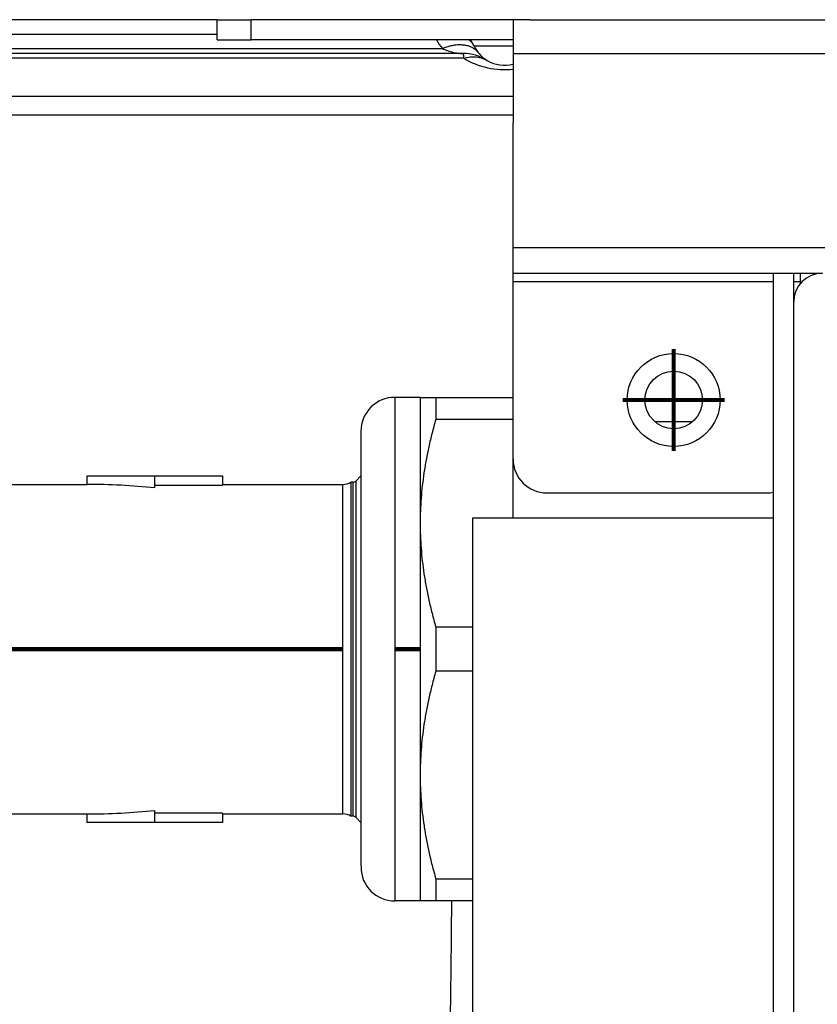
# Model space of a CAD drawing. Header units: inches. Extents: x -7205 to -1528, y -2875 to 5222.
# Tile 67 of 104: x -4702 to -4655, y 3041 to 3100. Entities that reach past the tile are written whole.
import ezdxf

# ---------------------------------------------------------------- set-up
doc = ezdxf.new("R2010")
doc.units = ezdxf.units.IN
doc.linetypes.add('DOT_CENTER', pattern=[14, 12, -1, 0, -1])
doc.layers.add('1', color=7, linetype='Continuous')

msp = doc.modelspace()

# ---------------------------------------------------------------- linework, layer by layer
at = {"color": 7, "linetype": 'Continuous'}
for p, q in [((-4690.000006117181, 3099.578575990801), (-4705.25393022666, 3099.578575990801)), ((-4690.000006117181, 3099.578575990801), (-4705.246772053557, 3099.578575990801)), ((-4690.000006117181, 3098.378575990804), (-4690.000006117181, 3099.578575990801)), ((-4690.000006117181, 3099.578575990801), (-4689.121326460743, 3099.578575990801)), ((-4690.000006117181, 3099.578575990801), (-4689.121326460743, 3099.578575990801)), ((-4690.000006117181, 3099.578575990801), (-4689.121326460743, 3099.578575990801)), ((-4689.121326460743, 3099.578575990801), (-4688.000006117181, 3099.578575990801)), ((-4689.121326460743, 3099.578575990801), (-4688.000006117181, 3099.578575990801)), ((-4689.121326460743, 3099.578575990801), (-4688.000006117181, 3099.578575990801)), ((-4677.500006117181, 3099.578575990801), (-4688.000006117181, 3099.578575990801)), ((-4677.500006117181, 3099.578575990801), (-4688.000006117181, 3099.578575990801)), ((-4677.500006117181, 3099.578575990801), (-4688.000006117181, 3099.578575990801)), ((-4677.253240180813, 3099.578575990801), (-4677.500006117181, 3099.578575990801)), ((-4677.253240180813, 3099.578575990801), (-4677.500006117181, 3099.578575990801)), ((-4677.253240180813, 3099.578575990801), (-4677.500006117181, 3099.578575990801)), ((-4672.500006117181, 3099.578575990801), (-4677.253240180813, 3099.578575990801)), ((-4672.500006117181, 3099.578575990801), (-4677.253240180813, 3099.578575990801)), ((-4672.500006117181, 3099.578575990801), (-4677.253240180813, 3099.578575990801)), ((-4671.500006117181, 3099.578575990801), (-4672.500006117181, 3099.578575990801)), ((-4672.500006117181, 3099.578575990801), (-4672.500006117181, 3097.578575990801)), ((-4671.500006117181, 3099.578575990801), (-4672.500006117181, 3099.578575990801)), ((-4671.500006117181, 3099.578575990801), (-4672.500006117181, 3099.578575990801)), ((-4671.500006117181, 3099.578575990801), (-4672.500006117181, 3099.578575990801)), ((-4671.500006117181, 3099.578575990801), (-4669.500006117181, 3099.578575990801)), ((-4671.500006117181, 3099.578575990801), (-4669.500006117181, 3099.578575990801)), ((-4671.500006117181, 3099.578575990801), (-4669.500006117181, 3099.578575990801)), ((-4671.500006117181, 3099.578575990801), (-4669.500006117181, 3099.578575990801)), ((-4669.500006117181, 3099.578575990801), (-4668.746771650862, 3099.578575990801)), ((-4669.500006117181, 3099.578575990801), (-4668.746771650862, 3099.578575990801)), ((-4669.500006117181, 3099.578575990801), (-4668.746771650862, 3099.578575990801)), ((-4669.500006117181, 3099.578575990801), (-4668.746771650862, 3099.578575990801)), ((-4668.746771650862, 3099.578575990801), (-4655.500006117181, 3099.578575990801)), ((-4668.746771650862, 3099.578575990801), (-4655.500006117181, 3099.578575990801)), ((-4668.746771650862, 3099.578575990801), (-4655.500006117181, 3099.578575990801)), ((-4655.500006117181, 3099.578575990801), (-3946.500006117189, 3099.578575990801)), ((-4655.500006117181, 3099.578575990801), (-3946.500006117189, 3099.578575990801)), ((-4690.000006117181, 3098.378575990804), (-4688.000006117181, 3098.378575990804)), ((-4672.500006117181, 3098.378575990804), (-4688.000006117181, 3098.378575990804)), ((-4675.467798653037, 3097.578575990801), (-4707.032213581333, 3097.578575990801)), ((-4672.500006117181, 3097.578575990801), (-4672.500006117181, 3093.478575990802)), ((-4672.500006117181, 3095.035724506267), (-4751.500006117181, 3095.035724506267)), ((-4751.500006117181, 3093.948155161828), (-4672.500006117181, 3093.948155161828)), ((-4672.500006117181, 3086.078575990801), (-4672.500006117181, 3093.478575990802)), ((-4672.500006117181, 3086.078575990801), (-4672.500006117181, 3093.478575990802)), ((-4672.500006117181, 3084.578575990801), (-4672.500006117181, 3086.078575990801)), ((-4672.500006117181, 3084.578575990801), (-4672.500006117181, 3086.078575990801)), ((-4672.500006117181, 3084.078575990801), (-4672.500006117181, 3084.578575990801)), ((-4672.500006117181, 3084.078575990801), (-4672.500006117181, 3084.578575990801)), ((-4672.500006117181, 3084.578575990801), (-4657.100006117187, 3084.578575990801)), ((-4657.100006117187, 3070.078575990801), (-4657.100006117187, 3084.578575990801)), ((-4657.100006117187, 3084.578575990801), (-4655.900006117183, 3084.578575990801)), ((-4657.100006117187, 3084.578575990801), (-4655.900006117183, 3084.578575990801)), ((-4655.900006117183, 3082.878575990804), (-4655.900006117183, 3084.578575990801)), ((-4655.900006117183, 3084.578575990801), (-4655.500006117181, 3084.578575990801)), ((-4655.500006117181, 3084.078575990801), (-4655.500006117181, 3084.578575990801)), ((-4655.500006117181, 3084.078575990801), (-4655.500006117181, 3084.578575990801)), ((-4655.500006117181, 3084.578575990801), (-4654.200006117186, 3084.578575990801)), ((-4672.500006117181, 3073.578575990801), (-4672.500006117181, 3084.078575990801)), ((-4672.500006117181, 3073.578575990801), (-4672.500006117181, 3084.078575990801)), ((-4655.500006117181, 3083.974021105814), (-4655.500006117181, 3084.078575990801)), ((-4655.500006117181, 3083.974021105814), (-4655.500006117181, 3084.078575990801)), ((-4655.900006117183, 3006.778575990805), (-4655.900006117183, 3082.878575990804)), ((-4655.900006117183, 3006.778575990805), (-4655.900006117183, 3082.878575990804)), ((-4678.000402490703, 3077.233624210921), (-4679.500402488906, 3077.233584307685)), ((-4677.07693347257, 3077.233648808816), (-4672.500006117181, 3077.233770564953)), ((-4672.500006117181, 3075.922174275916), (-4677.076991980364, 3075.922052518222)), ((-4661.908189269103, 3075.775527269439), (-4664.091822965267, 3075.775527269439)), ((-4672.500006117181, 3070.078575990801), (-4672.500006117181, 3073.578575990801)), ((-4697.70027876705, 3072.58310015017), (-4693.700319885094, 3072.583206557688)), ((-4697.700265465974, 3072.083100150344), (-4697.70027876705, 3072.58310015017)), ((-4693.700319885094, 3072.583206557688), (-4689.700319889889, 3072.583312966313)), ((-4693.700305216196, 3072.031788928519), (-4693.700319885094, 3072.583206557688)), ((-4689.700319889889, 3072.583312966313), (-4689.700265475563, 3072.083312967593)), ((-4681.802047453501, 3072.281746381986), (-4681.500600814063, 3072.583209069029)), ((-4703.28605189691, 3072.082951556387), (-4697.700265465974, 3072.083100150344)), ((-4693.700342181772, 3071.875873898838), (-4693.700305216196, 3072.031788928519)), ((-4693.700305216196, 3072.031788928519), (-4689.700305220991, 3072.031895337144)), ((-4689.700265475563, 3072.083312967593), (-4689.700305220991, 3072.031895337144)), ((-4689.700265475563, 3072.083312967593), (-4682.576653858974, 3072.083502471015)), ((-4681.97882220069, 3072.208518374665), (-4682.092534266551, 3072.208515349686)), ((-4670.500006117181, 3071.578575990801), (-4657.500006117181, 3071.578575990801)), ((-4657.100006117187, 3070.078575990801), (-4674.900006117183, 3070.078575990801)), ((-4674.900006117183, 3070.078575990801), (-4674.900006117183, 3040.578575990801)), ((-4657.100006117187, 3006.078575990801), (-4657.100006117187, 3070.078575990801)), ((-4677.076956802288, 3063.645245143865), (-4674.900006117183, 3063.645303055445)), ((-4674.900006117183, 3061.022110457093), (-4677.076887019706, 3061.022052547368)), ((-4693.699789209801, 3052.634624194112), (-4693.699834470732, 3052.790539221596)), ((-4703.285533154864, 3052.582951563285), (-4697.699746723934, 3052.583100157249)), ((-4697.699733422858, 3052.083100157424), (-4697.699746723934, 3052.583100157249)), ((-4693.69981565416, 3052.083206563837), (-4693.699789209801, 3052.634624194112)), ((-4689.699789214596, 3052.634730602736), (-4693.699789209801, 3052.634624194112)), ((-4689.699789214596, 3052.634730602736), (-4689.699746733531, 3052.583312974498)), ((-4689.699746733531, 3052.583312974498), (-4689.699774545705, 3052.08331297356)), ((-4689.699746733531, 3052.583312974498), (-4682.576135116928, 3052.583502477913)), ((-4681.978336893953, 3052.458518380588), (-4682.092008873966, 3052.458515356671)), ((-4681.801518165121, 3052.385299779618), (-4681.500055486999, 3052.08385313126)), ((-4693.69981565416, 3052.083206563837), (-4697.699733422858, 3052.083100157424)), ((-4689.699774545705, 3052.08331297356), (-4693.69981565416, 3052.083206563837)), ((-4677.076269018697, 3048.745245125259), (-4674.900006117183, 3048.745303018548)), ((-4677.999609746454, 3047.433624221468), (-4679.499713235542, 3047.433584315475)), ((-4674.900006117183, 3047.433706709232), (-4677.076140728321, 3047.433648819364))]:
    msp.add_line(p, q, dxfattribs=at)
at = {"color": 126, "linetype": 'Continuous', "true_color": 0x008060}
for p, q in [((-4688.000006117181, 3098.378575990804), (-4688.000006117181, 3099.578575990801)), ((-4690.000006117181, 3098.699896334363), (-4705.289194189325, 3098.699896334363)), ((-4705.814177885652, 3097.871469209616), (-4676.685827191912, 3097.871469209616)), ((-4675.421647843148, 3097.297499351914), (-4707.078359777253, 3097.297499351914)), ((-4672.500006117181, 3097.578575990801), (-3929.500006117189, 3097.578575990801)), ((-3929.500006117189, 3086.078575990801), (-4672.500006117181, 3086.078575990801)), ((-4672.500006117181, 3084.078575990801), (-4657.100006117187, 3084.078575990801)), ((-4655.900006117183, 3084.078575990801), (-4655.500006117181, 3084.078575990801))]:
    msp.add_line(p, q, dxfattribs=at)
at = {"color": 7, "linetype": 'Continuous'}
for radius in [2.75, 1.69999999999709]:
    msp.add_circle((-4663.000006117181, 3077.078575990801), radius, dxfattribs=at)
at = {"color": 126, "linetype": 'Continuous', "true_color": 0x008060}
for centre, radius, start, end in [((-4672.999910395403, 3100.787831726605), 4.700122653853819, 210.8367848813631, 218.3516678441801), ((-4673.000006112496, 3101.325596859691), 4.699991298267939, 238.986242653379, 276.1068630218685)]:
    msp.add_arc(centre, radius, start, end, dxfattribs=at)
at = {"color": 7, "linetype": 'Continuous'}
for centre, radius, start, end in [((-4677.253240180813, 3096.878575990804), 2.700000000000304, 25.18433497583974, 33.74898859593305), ((-4673.000006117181, 3098.878575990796), 2.000000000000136, 205.1843386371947, 206.3739685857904), ((-4673.000006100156, 3098.878575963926), 2.000000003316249, 206.3739676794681, 218.3517788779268), ((-4673.000006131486, 3098.878576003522), 2.00000000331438, 218.3517803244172, 238.3275671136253), ((-4675.467798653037, 3094.878575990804), 2.699999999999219, 58.32756657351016, 90), ((-4673.00000611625, 3098.878575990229), 2.000000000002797, 238.3275665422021, 238.9863040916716), ((-4673.000006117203, 3098.878575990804), 2.00000000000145, 238.986304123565, 284.4775121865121), ((-4654.200006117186, 3082.878575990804), 1.699999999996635, 90, 180), ((-4679.500349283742, 3075.233584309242), 1.999999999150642, 90.00152421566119, 180.0015242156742), ((-4670.500006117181, 3073.578575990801), 2, 180, 270), ((-4697.683168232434, 3033.705834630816), 38.37726932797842, 84.04306870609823, 90.0255255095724), ((-4682.57668046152, 3073.083502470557), 0.9999999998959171, 270.0015242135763, 298.9565485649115), ((-4681.978828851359, 3072.458518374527), 0.2499999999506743, 270.0015242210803, 315.0015241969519), ((-4657.500006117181, 3073.578575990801), 2, 270, 281.5369590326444), ((-4697.684691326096, 3090.960366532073), 38.37726932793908, 269.9775228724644, 275.95997967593), ((-4682.576108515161, 3051.583502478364), 0.9999999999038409, 61.04649981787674, 90.00152416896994), ((-4681.978290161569, 3052.208518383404), 0.2500000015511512, 45.00152329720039, 90.01071027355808), ((-4679.499662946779, 3049.433584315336), 2.000000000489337, 180.0015241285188, 269.998559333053), ((-4710.050006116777, 3019.833584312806), 22.09999999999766, 17.6479454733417, 164.2468589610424)]:
    msp.add_arc(centre, radius, start, end, dxfattribs=at)
at = {"color": 126, "linetype": 'Continuous', "true_color": 0x008060}
for points in [[(-4675.094551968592, 3098.378575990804), (-4675.079587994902, 3098.365206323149), (-4675.058237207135, 3098.345571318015), (-4674.917297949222, 3098.190931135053), (-4674.809892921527, 3098.027512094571)], [(-4674.568437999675, 3097.637599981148), (-4674.69154961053, 3097.768083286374), (-4674.841648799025, 3097.880214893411), (-4675.017652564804, 3097.970562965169), (-4675.217375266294, 3098.03628170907), (-4675.437580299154, 3098.07534730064), (-4675.674141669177, 3098.086730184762), (-4675.922296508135, 3098.070478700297), (-4676.176959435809, 3098.027698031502), (-4676.433055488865, 3097.960432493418), (-4676.685827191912, 3097.871469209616)], [(-4676.685827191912, 3097.871469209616), (-4676.383373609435, 3097.747842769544), (-4676.076812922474, 3097.654696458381), (-4675.773391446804, 3097.597927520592), (-4675.467798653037, 3097.578575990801)], [(-4674.809892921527, 3098.027512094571), (-4674.808355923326, 3098.027512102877), (-4674.797596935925, 3098.027512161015), (-4674.741802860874, 3098.027512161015), (-4674.642694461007, 3098.027512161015), (-4674.502143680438, 3098.027512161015), (-4674.317515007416, 3098.027512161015), (-4674.098431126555, 3098.027512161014), (-4673.849303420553, 3098.027512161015), (-4673.437387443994, 3098.027512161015), (-4672.999482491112, 3098.027512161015), (-4672.746827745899, 3098.027512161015), (-4672.500006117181, 3098.027512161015)], [(-4675.467798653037, 3097.578575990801), (-4675.459139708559, 3097.560692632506), (-4675.444723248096, 3097.507464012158), (-4675.433150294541, 3097.41904483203), (-4675.421647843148, 3097.297499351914)], [(-4675.421647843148, 3097.297499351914), (-4675.047341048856, 3097.37330068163), (-4674.683647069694, 3097.376117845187), (-4674.291704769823, 3097.288770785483), (-4674.030492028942, 3097.164487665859)], [(-4679.500402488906, 3077.233584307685), (-4679.500528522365, 3076.756734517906), (-4679.500606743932, 3076.099389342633), (-4679.500676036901, 3074.722098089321), (-4679.500719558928, 3072.869475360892), (-4679.50073111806, 3071.785743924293), (-4679.500735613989, 3070.178872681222), (-4679.500723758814, 3068.035567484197), (-4679.500684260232, 3065.240340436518), (-4679.500618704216, 3062.333584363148)], [(-4682.576135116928, 3052.583502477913), (-4682.576202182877, 3052.721626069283), (-4682.576263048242, 3053.005811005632), (-4682.576289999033, 3053.186904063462), (-4682.576322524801, 3053.442827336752), (-4682.576360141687, 3053.787827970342), (-4682.576402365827, 3054.23615310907), (-4682.576454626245, 3054.879893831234), (-4682.576501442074, 3055.542139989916), (-4682.576542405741, 3056.19132763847), (-4682.576577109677, 3056.795892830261), (-4682.576605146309, 3057.324271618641), (-4682.576626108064, 3057.744900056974), (-4682.576670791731, 3058.722764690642), (-4682.576708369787, 3059.647274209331), (-4682.576739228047, 3060.494515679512), (-4682.57676375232, 3061.240576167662), (-4682.576782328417, 3061.861542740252), (-4682.576795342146, 3062.333502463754), (-4682.57682167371, 3063.416457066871), (-4682.576840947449, 3064.385254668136), (-4682.576854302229, 3065.230056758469), (-4682.57686287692, 3065.941024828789), (-4682.576867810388, 3066.508320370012), (-4682.576870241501, 3066.922104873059), (-4682.576871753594, 3067.856422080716), (-4682.576867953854, 3068.641085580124), (-4682.576860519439, 3069.283477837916), (-4682.576851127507, 3069.790981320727), (-4682.576841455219, 3070.170978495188), (-4682.57683317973, 3070.430851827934), (-4682.57681252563, 3070.925629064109), (-4682.576787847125, 3071.336756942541), (-4682.576759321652, 3071.661193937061), (-4682.576717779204, 3071.906642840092), (-4682.576653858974, 3072.083502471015)], [(-4681.97882220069, 3072.208518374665), (-4681.978882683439, 3072.068624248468), (-4681.978929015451, 3071.780795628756), (-4681.97896231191, 3071.389350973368), (-4681.978986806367, 3070.955315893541), (-4681.97900382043, 3070.534679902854), (-4681.979012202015, 3070.271474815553), (-4681.979021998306, 3069.886605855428), (-4681.979031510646, 3069.372595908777), (-4681.979039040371, 3068.721967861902), (-4681.979042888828, 3067.927244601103), (-4681.97904135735, 3066.980949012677), (-4681.979038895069, 3066.561859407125), (-4681.97903389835, 3065.987290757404), (-4681.979025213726, 3065.267207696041), (-4681.979011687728, 3064.411574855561), (-4681.978992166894, 3063.430356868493), (-4681.97896549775, 3062.33351836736), (-4681.978917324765, 3060.726175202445), (-4681.978859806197, 3059.166588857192), (-4681.978794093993, 3057.68608772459), (-4681.978740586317, 3056.654805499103), (-4681.978684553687, 3055.711967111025), (-4681.978626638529, 3054.867756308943), (-4681.978567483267, 3054.132356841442), (-4681.978519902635, 3053.631236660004), (-4681.978472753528, 3053.214837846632), (-4681.978426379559, 3052.886241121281), (-4681.978381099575, 3052.637645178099), (-4681.978336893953, 3052.458518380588)], [(-4681.802047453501, 3072.281746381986), (-4681.802100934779, 3072.167732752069), (-4681.802146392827, 3071.915311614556), (-4681.80218382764, 3071.524482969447), (-4681.802214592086, 3070.991104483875), (-4681.802236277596, 3070.416078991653), (-4681.802250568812, 3069.856129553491), (-4681.802259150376, 3069.367979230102), (-4681.802266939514, 3068.633911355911), (-4681.802269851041, 3067.917308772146), (-4681.802269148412, 3067.244996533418), (-4681.802266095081, 3066.643799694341), (-4681.802261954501, 3066.140543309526), (-4681.802235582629, 3064.274264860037), (-4681.802191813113, 3062.333523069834)], [(-4681.802191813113, 3062.333523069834), (-4681.802132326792, 3060.392781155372), (-4681.802059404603, 3058.526502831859), (-4681.802018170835, 3057.631674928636), (-4681.801959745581, 3056.514466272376), (-4681.801884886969, 3055.299066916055), (-4681.801806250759, 3054.250967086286), (-4681.801694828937, 3053.142563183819), (-4681.801619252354, 3052.703675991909), (-4681.801518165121, 3052.385299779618)], [(-4679.500618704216, 3062.333584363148), (-4679.500576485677, 3060.859398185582), (-4679.500511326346, 3058.912375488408), (-4679.500420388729, 3056.631601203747), (-4679.50031802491, 3054.484724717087), (-4679.500159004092, 3051.797693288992), (-4679.500016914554, 3049.945070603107), (-4679.499874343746, 3048.567779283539), (-4679.499802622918, 3048.034395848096), (-4679.499713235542, 3047.433584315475)], [(-4676.34128489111, 3034.733584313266), (-4676.293075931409, 3036.561051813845), (-4676.249088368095, 3038.475955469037), (-4676.168834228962, 3043.14576396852), (-4676.127781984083, 3047.43367404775)]]:
    msp.add_spline(points, degree=3, dxfattribs=at)
at = {"color": 7, "linetype": 'Continuous'}
for points in [[(-4678.000402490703, 3077.233624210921), (-4678.000406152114, 3077.231425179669), (-4678.000431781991, 3077.216031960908), (-4678.000468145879, 3077.141400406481), (-4678.000500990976, 3077.016486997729), (-4678.000530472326, 3076.849878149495), (-4678.000556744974, 3076.65016027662), (-4678.000579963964, 3076.425919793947), (-4678.000600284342, 3076.185743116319), (-4678.000617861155, 3075.938216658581), (-4678.000632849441, 3075.69192683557), (-4678.00064540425, 3075.455460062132), (-4678.000655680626, 3075.237402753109), (-4678.000679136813, 3074.631573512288), (-4678.000697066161, 3074.018319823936), (-4678.000710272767, 3073.422635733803), (-4678.000719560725, 3072.869515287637), (-4678.000727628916, 3072.19998531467), (-4678.000732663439, 3071.544614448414), (-4678.000735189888, 3070.91541946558), (-4678.000735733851, 3070.324417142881), (-4678.000734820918, 3069.783624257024)], [(-4678.000402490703, 3077.233624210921), (-4677.88651307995, 3077.233627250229), (-4677.772623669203, 3077.233630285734), (-4677.484799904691, 3077.23363795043), (-4677.07693347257, 3077.233648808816)], [(-4677.07693347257, 3077.233648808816), (-4677.076949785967, 3076.940089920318), (-4677.076965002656, 3076.623067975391), (-4677.076979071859, 3076.283601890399), (-4677.076991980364, 3075.922052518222)], [(-4677.076991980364, 3075.922052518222), (-4677.29758226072, 3075.106567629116), (-4677.486244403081, 3074.312734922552), (-4677.644338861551, 3073.536396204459), (-4677.772822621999, 3072.773613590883), (-4677.872441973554, 3072.02061426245), (-4677.943572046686, 3071.273714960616), (-4677.986398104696, 3070.529275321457), (-4678.000734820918, 3069.783624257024)], [(-4681.500349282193, 3075.233531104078), (-4681.500418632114, 3075.085688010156), (-4681.500477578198, 3074.758370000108), (-4681.500526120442, 3074.251577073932), (-4681.500571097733, 3073.445810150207), (-4681.500600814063, 3072.583209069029)], [(-4681.500600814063, 3072.583209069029), (-4681.500614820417, 3071.98210104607), (-4681.500623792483, 3071.455208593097), (-4681.500637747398, 3069.5001652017), (-4681.500627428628, 3067.27014741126), (-4681.50060107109, 3065.293736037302), (-4681.500536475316, 3062.333531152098)], [(-4682.092534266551, 3072.208515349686), (-4682.092623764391, 3071.810326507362), (-4682.092669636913, 3071.456825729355), (-4682.09271556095, 3070.544023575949), (-4682.092744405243, 3069.316194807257), (-4682.092755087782, 3067.819601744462), (-4682.092747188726, 3066.112514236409), (-4682.092721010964, 3064.259972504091), (-4682.092677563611, 3062.333515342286)], [(-4678.000734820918, 3069.783624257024), (-4678.00072376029, 3068.035573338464), (-4678.00070042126, 3066.190028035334), (-4678.000665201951, 3064.278453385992), (-4678.000618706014, 3062.333624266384), (-4678.000568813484, 3060.612297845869), (-4678.000495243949, 3058.477220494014), (-4678.000420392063, 3056.631676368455), (-4678.000338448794, 3054.883624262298)], [(-4678.000734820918, 3069.783624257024), (-4677.986393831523, 3069.037973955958), (-4677.943563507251, 3068.293536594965), (-4677.872429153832, 3067.546641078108), (-4677.772805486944, 3066.793647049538), (-4677.644317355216, 3066.030871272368), (-4677.486218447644, 3065.254540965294), (-4677.297551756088, 3064.460718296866), (-4677.076956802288, 3063.645245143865)], [(-4677.076956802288, 3063.645245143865), (-4677.076940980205, 3062.989966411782), (-4677.076924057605, 3062.333648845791), (-4677.076906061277, 3061.677331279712), (-4677.076887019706, 3061.022052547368)], [(-4682.092677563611, 3062.333515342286), (-4682.09264927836, 3061.346618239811), (-4682.092620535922, 3060.465375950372), (-4682.092592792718, 3059.699682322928), (-4682.092567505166, 3059.05943120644), (-4682.092546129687, 3058.554516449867), (-4682.092504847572, 3057.659072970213), (-4682.092465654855, 3056.892886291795), (-4682.092429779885, 3056.254053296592), (-4682.09239845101, 3055.740670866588), (-4682.092372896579, 3055.350835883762), (-4682.092324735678, 3054.68275667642), (-4682.092280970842, 3054.148560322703), (-4682.092242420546, 3053.734340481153), (-4682.092209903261, 3053.42619081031), (-4682.092184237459, 3053.210204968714), (-4682.092126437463, 3052.822253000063), (-4682.092067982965, 3052.57168979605), (-4682.092008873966, 3052.458515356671)], [(-4681.500536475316, 3062.333531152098), (-4681.500474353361, 3060.25802866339), (-4681.500364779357, 3057.396914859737), (-4681.50027615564, 3055.538209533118), (-4681.500138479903, 3053.211853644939), (-4681.500101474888, 3052.684961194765), (-4681.500055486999, 3052.08385313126)], [(-4677.076887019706, 3061.022052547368), (-4677.297438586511, 3060.206567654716), (-4677.486063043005, 3059.412734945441), (-4677.644120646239, 3058.636396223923), (-4677.772568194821, 3057.873613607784), (-4677.872151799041, 3057.120614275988), (-4677.943246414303, 3056.373714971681), (-4677.986037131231, 3055.629275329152), (-4678.000338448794, 3054.883624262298)], [(-4678.000338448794, 3054.883624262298), (-4678.000304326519, 3054.224666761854), (-4678.000271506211, 3053.624885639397), (-4678.000240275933, 3053.083291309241), (-4678.000210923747, 3052.598894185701), (-4678.000183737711, 3052.170704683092), (-4678.000159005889, 3051.797733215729), (-4678.000121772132, 3051.265116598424), (-4678.000086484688, 3050.791617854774), (-4678.000053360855, 3050.374289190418), (-4678.000022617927, 3050.01018281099), (-4677.9999944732, 3049.696350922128), (-4677.999969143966, 3049.429845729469), (-4677.999927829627, 3049.027656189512), (-4677.999888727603, 3048.684630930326), (-4677.999851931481, 3048.395964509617), (-4677.999817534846, 3048.156851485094), (-4677.999785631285, 3047.962486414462), (-4677.999756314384, 3047.808063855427), (-4677.999729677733, 3047.688778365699), (-4677.999705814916, 3047.599824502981), (-4677.999684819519, 3047.536396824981), (-4677.99966678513, 3047.493689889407), (-4677.999651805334, 3047.466898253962), (-4677.999639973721, 3047.451216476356), (-4677.999613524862, 3047.435823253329), (-4677.999609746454, 3047.433624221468)], [(-4678.000338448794, 3054.883624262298), (-4677.985962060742, 3054.137973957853), (-4677.943096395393, 3053.393536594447), (-4677.871926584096, 3052.646641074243), (-4677.772267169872, 3051.893647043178), (-4677.643742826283, 3051.130871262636), (-4677.485607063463, 3050.354540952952), (-4677.296902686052, 3049.56071828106), (-4677.076269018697, 3048.745245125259)], [(-4681.500055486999, 3052.08385313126), (-4681.499979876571, 3051.221252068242), (-4681.499892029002, 3050.415485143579), (-4681.499807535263, 3049.953696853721), (-4681.49966294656, 3049.433531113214)], [(-4677.076269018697, 3048.745245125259), (-4677.076236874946, 3048.383703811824), (-4677.076204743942, 3048.044229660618), (-4677.076172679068, 3047.727386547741), (-4677.076140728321, 3047.433648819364)], [(-4677.076140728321, 3047.433648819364), (-4677.484133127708, 3047.433637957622), (-4677.771830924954, 3047.433630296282), (-4677.8857203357, 3047.433627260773), (-4677.999609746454, 3047.433624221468)]]:
    msp.add_spline(points, degree=3, dxfattribs=at)
at = {"layer": '1', "color": 30, "linetype": 'DOT_CENTER', "true_color": 0xff8000, "const_width": 0.25}
for points in [[(-4663.000006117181, 3080.103575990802), (-4663.000006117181, 3074.053575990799)], [(-4659.97500611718, 3077.078575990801), (-4666.025006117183, 3077.078575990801)], [(-4703.285792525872, 3062.332951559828), (-4682.576394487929, 3062.33350247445)], [(-4678.000006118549, 3062.333624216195), (-4679.500109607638, 3062.333584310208)]]:
    msp.add_lwpolyline(points, dxfattribs=at)

doc.saveas('drawing.dxf')
